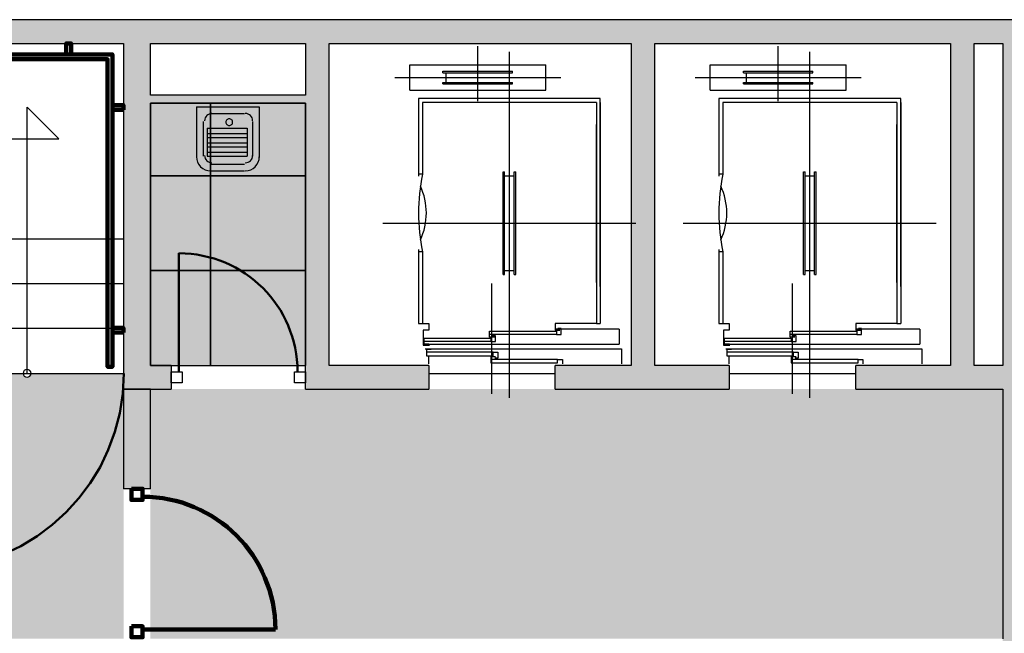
# Model space of a CAD drawing. Header units: metres. Extents: x -1 to 438, y -6 to 42.
# Tile 18 of 20: x 415.12 to 421.35, y 24.34 to 28.23. Entities that reach past the tile are written whole.
import ezdxf

# ---------------------------------------------------------------- set-up
doc = ezdxf.new("R2010")
doc.units = ezdxf.units.M
doc.linetypes.add('CONTINUA', pattern=[0])
doc.linetypes.add('VERDECKT', pattern=[9.525, 6.35, -3.175])
for name, color, linetype, lineweight in [('3D P1 MURS EXISTENTS', 7, 'CONTINUA', 25), ('3D P1 MURS NOUS', 7, 'CONTINUA', 25), ('P1 ESCALES 2D', 7, 'CONTINUA', 25), ('P1 FALS SOSTRE', 7, 'CONTINUA', 25), ('P1 MOBLES', 7, 'CONTINUA', 25)]:
    doc.layers.add(name, color=color, linetype=linetype, lineweight=lineweight)

# ---------------------------------------------------------------- blocks, each defined once
blk = doc.blocks.new('OBJETO_COMPLEJO_0')
at = {"layer": '3D P1 MURS NOUS', "color": 240, "linetype": 'CONTINUA', "lineweight": 140, "transparency": 33554687}
for points in [[(411.0148, 28.0082), (411.0148, 28.078), (411.0448, 28.078), (411.0448, 28.0082), (411.0148, 28.0082)], [(412.5148, 28.0082), (412.5148, 28.078), (412.5448, 28.078), (412.5448, 28.0082), (412.5148, 28.0082)], [(413.9648, 28.0082), (413.9648, 28.078), (413.9948, 28.078), (413.9948, 28.0082), (413.9648, 28.0082)], [(415.4148, 28.0082), (415.4148, 28.078), (415.4448, 28.078), (415.4448, 28.0082), (415.4148, 28.0082)], [(410.9304, 25.9895), (410.9004, 25.9896), (410.9003, 28.0082), (415.7064, 28.0082), (415.7064, 26.0308), (415.6764, 26.0308), (415.6764, 27.9782), (410.9302, 27.9782), (410.9304, 25.9895)], [(410.9003, 27.8505), (410.8306, 27.8505), (410.8306, 27.8805), (410.9003, 27.8805), (410.9003, 27.8505)], [(415.7762, 27.6574), (415.7064, 27.6574), (415.7064, 27.6874), (415.7762, 27.6874), (415.7762, 27.6574)], [(415.7762, 26.2474), (415.7064, 26.2474), (415.7064, 26.2774), (415.7762, 26.2774), (415.7762, 26.2474)], [(410.9004, 26.1296), (410.8307, 26.1296), (410.8307, 26.1596), (410.9004, 26.1596), (410.9004, 26.1296)]]:
    blk.add_lwpolyline(points, close=True, dxfattribs=at)
blk = doc.blocks.new('OBJETO_COMPLEJO_25')
at = {"layer": 'P1 ESCALES 2D', "color": 7, "lineweight": 25, "transparency": 33554687}
for start, end in [(90, 270), (270, 90)]:
    blk.add_arc((415.167, 25.9895), 0.025, start, end, dxfattribs=at)

msp = doc.modelspace()

# ---------------------------------------------------------------- hatches: boundary and pattern name
at = {"layer": '3D P1 MURS EXISTENTS', "linetype": 'CONTINUA', "lineweight": 18, "true_color": 0xa0a0a0, "transparency": 33554687}
for points in [[(426.8464, 28.2282), (401.2904, 28.2282), (401.2607, 28.0782), (426.8153, 28.0782)], [(415.777, 28.0782), (415.777, 25.8895), (415.947, 25.8895), (415.947, 28.0782)], [(417.077, 26.0395), (417.077, 28.0782), (416.927, 28.0782), (416.927, 26.0395)], [(419.137, 26.0395), (419.137, 28.0782), (418.987, 28.0782), (418.987, 26.0395)], [(421.157, 26.0395), (421.157, 28.0782), (421.007, 28.0782), (421.007, 26.0395)], [(421.507, 23.7407), (421.507, 28.0782), (421.337, 28.0782), (421.337, 23.7407)], [(415.947, 27.6995), (416.927, 27.6995), (416.927, 27.7495), (415.947, 27.7495)], [(416.077, 25.8895), (416.077, 26.0395), (415.947, 26.0395), (415.947, 25.8895)], [(416.927, 25.8895), (417.707, 25.8895), (417.707, 26.0395), (416.927, 26.0395)], [(418.507, 25.8895), (419.607, 25.8895), (419.607, 26.0395), (418.507, 26.0395)], [(420.407, 25.8895), (421.337, 25.8895), (421.337, 26.0395), (420.407, 26.0395)]]:
    msp.add_hatch(color=253, dxfattribs=at).paths.add_polyline_path(points)
at = {"layer": '3D P1 MURS NOUS', "linetype": 'CONTINUA', "lineweight": 18, "transparency": 33554687}
msp.add_hatch(color=220, dxfattribs=at).paths.add_polyline_path([(415.777, 25.8895), (415.777, 25.2588), (415.947, 25.2588), (415.947, 25.8895)])
at = {"layer": 'P1 FALS SOSTRE', "transparency": 33554559}
h = msp.add_hatch(color=256, dxfattribs=at)
h.set_gradient(color1=(138, 240, 240), color2=(138, 240, 240), one_color=1)
h.paths.add_polyline_path([(415.947, 27.2395), (416.327, 27.2395), (416.327, 27.6995), (415.947, 27.6995)], flags=0)
h = msp.add_hatch(color=256, dxfattribs=at)
h.set_gradient(color1=(138, 240, 240), color2=(138, 240, 240), one_color=1)
h.paths.add_polyline_path([(416.327, 27.2395), (416.927, 27.2395), (416.927, 27.6995), (416.327, 27.6995)], flags=0)
h = msp.add_hatch(color=256, dxfattribs=at)
h.set_gradient(color1=(138, 240, 240), color2=(138, 240, 240), one_color=1)
h.paths.add_polyline_path([(415.947, 26.6395), (416.327, 26.6395), (416.327, 27.2395), (415.947, 27.2395)], flags=0)
h = msp.add_hatch(color=256, dxfattribs=at)
h.set_gradient(color1=(138, 240, 240), color2=(138, 240, 240), one_color=1)
h.paths.add_polyline_path([(416.327, 26.6395), (416.927, 26.6395), (416.927, 27.2395), (416.327, 27.2395)], flags=0)
h = msp.add_hatch(color=256, dxfattribs=at)
h.set_gradient(color1=(138, 240, 240), color2=(138, 240, 240), one_color=1)
h.paths.add_polyline_path([(415.947, 26.0395), (416.327, 26.0395), (416.327, 26.6395), (415.947, 26.6395)], flags=0)
h = msp.add_hatch(color=256, dxfattribs=at)
h.set_gradient(color1=(138, 240, 240), color2=(138, 240, 240), one_color=1)
h.paths.add_polyline_path([(416.327, 26.0395), (416.927, 26.0395), (416.927, 26.6395), (416.327, 26.6395)], flags=0)
at = {"layer": 'P1 FALS SOSTRE', "linetype": 'CONTINUA', "lineweight": 25, "transparency": 33554559}
h = msp.add_hatch(color=7, dxfattribs=at)
h.set_gradient(color1=(240, 190, 130), color2=(240, 190, 130), one_color=1)
h.paths.add_polyline_path([(415.7358, 25.6669), (415.7308, 25.6522), (415.7278, 25.6385), (415.7092, 25.5886), (415.6836, 25.5131), (415.6732, 25.492), (415.6659, 25.4725), (415.6416, 25.428), (415.6117, 25.3674), (415.5942, 25.3412), (415.581, 25.317), (415.5534, 25.2801), (415.5215, 25.2324), (415.4952, 25.2024), (415.4748, 25.1751), (415.4463, 25.1466), (415.4144, 25.1102), (415.378, 25.0783), (415.3495, 25.0498), (415.3222, 25.0294), (415.2923, 25.0031), (415.2445, 24.9712), (415.2077, 24.9437), (415.1834, 24.9304), (415.1572, 24.9129), (415.0966, 24.883), (415.0522, 24.8588), (415.0326, 24.8515), (415.0115, 24.8411), (414.936, 24.8154), (414.8862, 24.7968), (414.8725, 24.7939), (414.8577, 24.7889), (414.7611, 24.7696), (414.713, 24.7592), (414.706, 24.7587), (414.6984, 24.7572), (414.5507, 24.7475), (412.1126, 24.7475), (411.9359, 24.7601), (411.8878, 24.7706), (411.7912, 24.7898), (411.7765, 24.7948), (411.7628, 24.7978), (411.713, 24.8164), (411.6374, 24.842), (411.6164, 24.8524), (411.5968, 24.8597), (411.5523, 24.884), (411.4917, 24.9138), (411.4655, 24.9314), (411.4413, 24.9446), (411.4045, 24.9722), (411.3567, 25.0041), (411.3268, 25.0303), (411.2995, 25.0508), (411.2709, 25.0793), (411.2346, 25.1112), (411.2027, 25.1476), (411.1742, 25.1761), (411.1537, 25.2034), (411.1275, 25.2333), (411.0956, 25.2811), (411.068, 25.3179), (411.0548, 25.3421), (411.0372, 25.3684), (411.0074, 25.4289), (410.9831, 25.4734), (410.9758, 25.493), (410.9654, 25.514), (410.9398, 25.5896), (410.9212, 25.6394), (410.9182, 25.6531), (410.9132, 25.6678), (410.894, 25.7644), (410.8835, 25.8125), (410.883, 25.8195), (410.8815, 25.8272), (410.8709, 25.9895), (410.827, 25.9895), (410.827, 24.7295), (410.8405, 24.7295), (410.8405, 24.3095), (415.777, 24.3095), (415.777, 25.8647), (415.755, 25.7635)], flags=0)
at = {"layer": 'P1 FALS SOSTRE', "linetype": 'CONTINUA', "lineweight": 25, "transparency": 33554687}
h = msp.add_hatch(color=7, dxfattribs=at)
h.paths.add_polyline_path([(415.7654, 25.8116), (415.777, 25.973), (415.777, 25.9895), (415.1886, 25.9895), (415.1886, 25.977), (415.167, 25.9645), (415.1453, 25.977), (415.1453, 25.9895), (414.657, 25.9895), (414.657, 25.9395), (411.9764, 25.9396), (411.9764, 25.9895), (410.8709, 25.9895), (410.8835, 25.8125), (410.9212, 25.6394), (410.9831, 25.4734), (411.068, 25.3179), (411.1742, 25.1761), (411.2995, 25.0508), (411.4413, 24.9446), (411.5968, 24.8597), (411.7628, 24.7978), (411.9359, 24.7601), (412.1126, 24.7475), (414.5495, 24.7475), (414.713, 24.7592), (414.8862, 24.7968), (415.0522, 24.8588), (415.2077, 24.9437), (415.3495, 25.0498), (415.4748, 25.1751), (415.581, 25.317), (415.6659, 25.4725), (415.7278, 25.6385)])
h.paths.add_polyline_path([(411.5407, 25.9546), (411.412, 25.7932), (411.2809, 25.9527)], flags=16)
at = {"layer": 'P1 FALS SOSTRE', "linetype": 'CONTINUA', "lineweight": 25, "transparency": 33554559}
h = msp.add_hatch(color=7, dxfattribs=at)
h.set_gradient(color1=(240, 190, 130), color2=(240, 190, 130), one_color=1)
h.paths.add_polyline_path([(421.337, 25.8895), (415.947, 25.8895), (415.947, 24.3095), (421.337, 24.3095)], flags=0)

# ---------------------------------------------------------------- linework, layer by layer
at = {"layer": '3D P1 MURS EXISTENTS', "color": 7, "linetype": 'CONTINUA', "lineweight": 25, "transparency": 33554687}
for p, q in [((426.8464, 28.2282), (401.2904, 28.2282)), ((408.9875, 28.0782), (415.777, 28.0782)), ((415.777, 28.0782), (415.777, 25.8895)), ((415.947, 27.7495), (415.947, 28.0782)), ((415.947, 28.0782), (416.927, 28.0782)), ((416.927, 28.0782), (416.927, 27.7495)), ((417.077, 26.0395), (417.077, 28.0782)), ((417.077, 28.0782), (418.987, 28.0782)), ((418.987, 28.0782), (418.987, 26.0395)), ((419.137, 26.0395), (419.137, 28.0782)), ((419.137, 28.0782), (421.007, 28.0782)), ((421.007, 28.0782), (421.007, 26.0395)), ((421.157, 26.0395), (421.157, 28.0782)), ((421.157, 28.0782), (421.337, 28.0782)), ((421.337, 28.0782), (421.337, 26.0395)), ((416.927, 27.7495), (415.947, 27.7495)), ((415.947, 27.6995), (416.927, 27.6995)), ((415.947, 26.0395), (415.947, 27.6995)), ((416.927, 27.6995), (416.927, 26.0395)), ((416.077, 26.0395), (415.947, 26.0395)), ((416.077, 26.0395), (416.077, 25.8895)), ((416.927, 25.8895), (416.927, 26.0395)), ((417.707, 26.0395), (417.077, 26.0395)), ((417.707, 26.0395), (417.707, 25.8895)), ((418.507, 25.8895), (418.507, 26.0395)), ((418.987, 26.0395), (418.507, 26.0395)), ((419.607, 26.0395), (419.137, 26.0395)), ((419.607, 26.0395), (419.607, 25.8895)), ((420.407, 25.8895), (420.407, 26.0395)), ((421.007, 26.0395), (420.407, 26.0395)), ((421.337, 26.0395), (421.157, 26.0395)), ((415.777, 25.8895), (415.947, 25.8895)), ((415.947, 25.8895), (416.077, 25.8895)), ((416.927, 25.8895), (417.707, 25.8895)), ((418.507, 25.8895), (419.607, 25.8895)), ((420.407, 25.8895), (421.337, 25.8895)), ((421.337, 25.8895), (421.337, 24.3095))]:
    msp.add_line(p, q, dxfattribs=at)
at = {"layer": '3D P1 MURS EXISTENTS', "color": 202, "linetype": 'CONTINUA', "lineweight": 50, "transparency": 33554687}
msp.add_line((416.127, 25.9995), (416.127, 26.7495), dxfattribs=at)
at = {"layer": '3D P1 MURS EXISTENTS', "color": 7, "linetype": 'CONTINUA', "lineweight": 25, "transparency": 33554687}
for points in [[(416.147, 25.9295), (416.077, 25.9295), (416.077, 25.9995), (416.147, 25.9995), (416.147, 25.9295)], [(416.927, 25.9295), (416.857, 25.9295), (416.857, 25.9995), (416.927, 25.9995), (416.927, 25.9295)]]:
    msp.add_lwpolyline(points, close=True, dxfattribs=at)
at = {"layer": '3D P1 MURS EXISTENTS', "color": 202, "linetype": 'CONTINUA', "lineweight": 50, "transparency": 33554687}
msp.add_arc((416.127, 25.9995), 0.75, 0, 90, dxfattribs=at)
at = {"layer": '3D P1 MURS NOUS', "color": 7, "linetype": 'CONTINUA', "lineweight": 25, "transparency": 33554687}
for p, q in [((415.777, 25.8895), (415.777, 25.2588)), ((415.947, 25.8895), (415.777, 25.8895)), ((415.947, 25.2588), (415.947, 25.8895)), ((415.947, 25.2588), (415.777, 25.2588))]:
    msp.add_line(p, q, dxfattribs=at)
at = {"layer": '3D P1 MURS NOUS', "color": 240, "linetype": 'CONTINUA', "lineweight": 140, "transparency": 33554687}
msp.add_line((415.897, 24.3688), (416.737, 24.3688), dxfattribs=at)
for points in [[(415.827, 25.2588), (415.827, 25.1888), (415.897, 25.1888), (415.897, 25.2588), (415.827, 25.2588)], [(415.827, 24.3888), (415.827, 24.3188), (415.897, 24.3188), (415.897, 24.3888), (415.827, 24.3888)]]:
    msp.add_lwpolyline(points, close=True, dxfattribs=at)
msp.add_arc((415.897, 24.3688), 0.84, 0, 90, dxfattribs=at)
at = {"layer": 'P1 ESCALES 2D', "color": 7, "lineweight": 25, "transparency": 33554687}
for p, q in [((418.017, 27.7115), (418.017, 28.0595)), ((418.217, 25.8335), (418.217, 28.0245)), ((419.917, 27.7115), (419.917, 28.0595)), ((420.117, 25.8335), (420.117, 28.0245)), ((417.587, 27.7815), (417.587, 27.9415)), ((417.587, 27.9415), (418.447, 27.9415)), ((417.797, 27.9015), (418.237, 27.9015)), ((417.797, 27.8915), (417.797, 27.9015)), ((418.237, 27.8915), (418.237, 27.9015)), ((418.447, 27.7815), (418.447, 27.9415)), ((419.487, 27.9415), (420.347, 27.9415)), ((419.487, 27.7815), (419.487, 27.9415)), ((419.697, 27.8915), (419.697, 27.9015)), ((419.697, 27.9015), (420.137, 27.9015)), ((420.137, 27.8915), (420.137, 27.9015)), ((420.347, 27.7815), (420.347, 27.9415)), ((417.492, 27.8615), (418.542, 27.8615)), ((417.797, 27.8915), (418.237, 27.8915)), ((417.817, 27.8315), (417.817, 27.8915)), ((418.217, 27.8315), (418.217, 27.8915)), ((419.392, 27.8615), (420.442, 27.8615)), ((419.697, 27.8915), (420.137, 27.8915)), ((419.717, 27.8315), (419.717, 27.8915)), ((420.117, 27.8315), (420.117, 27.8915)), ((417.587, 27.7815), (418.447, 27.7815)), ((417.797, 27.8215), (417.797, 27.8315)), ((417.797, 27.8315), (418.237, 27.8315)), ((417.797, 27.8215), (418.237, 27.8215)), ((418.237, 27.8215), (418.237, 27.8315)), ((419.487, 27.7815), (420.347, 27.7815)), ((419.697, 27.8315), (420.137, 27.8315)), ((419.697, 27.8215), (419.697, 27.8315)), ((419.697, 27.8215), (420.137, 27.8215)), ((420.137, 27.8215), (420.137, 27.8315)), ((418.792, 27.7295), (417.642, 27.7295)), ((417.642, 27.7295), (417.642, 27.2375)), ((418.792, 26.5395), (418.792, 27.7295)), ((419.542, 27.7295), (419.542, 27.2375)), ((420.692, 27.7295), (419.542, 27.7295)), ((420.692, 26.5395), (420.692, 27.7295)), ((415.167, 25.9895), (415.167, 27.6745)), ((415.167, 27.6745), (415.367, 27.4745)), ((416.2385, 27.6767), (416.6355, 27.6767)), ((416.2385, 27.6767), (416.2385, 27.3559)), ((416.6355, 27.6767), (416.6355, 27.3559)), ((418.767, 27.7045), (417.667, 27.7045)), ((417.667, 27.7045), (417.667, 27.2495)), ((418.767, 27.7045), (418.767, 26.3045)), ((418.792, 27.7045), (418.792, 26.3045)), ((419.567, 27.7045), (419.567, 27.2495)), ((420.667, 27.7045), (419.567, 27.7045)), ((420.667, 27.7045), (420.667, 26.3045)), ((420.692, 27.7045), (420.692, 26.3045)), ((416.3314, 27.6345), (416.5426, 27.6345)), ((416.2807, 27.5838), (416.2807, 27.3643)), ((416.3061, 27.5416), (416.3061, 27.3643)), ((416.3061, 27.5416), (416.5595, 27.5416)), ((416.5595, 27.5416), (416.5595, 27.3643)), ((416.5933, 27.5838), (416.5933, 27.3643)), ((418.767, 26.5645), (418.767, 27.5645)), ((420.667, 26.5645), (420.667, 27.5645)), ((411.2108, 27.4745), (415.367, 27.4745)), ((416.3061, 27.5078), (416.5595, 27.5078)), ((416.3061, 27.4825), (416.5595, 27.4825)), ((416.3061, 27.4488), (416.5595, 27.4488)), ((416.3061, 27.4234), (416.5595, 27.4234)), ((416.3061, 27.3897), (416.5595, 27.3897)), ((416.3061, 27.3643), (416.5595, 27.3643)), ((416.3314, 27.3137), (416.5426, 27.3137)), ((416.3229, 27.2715), (416.5426, 27.2715)), ((417.667, 27.2495), (417.642, 27.2495)), ((418.177, 27.2645), (418.187, 27.2645)), ((418.177, 26.6145), (418.177, 27.2645)), ((418.187, 26.6145), (418.187, 27.2645)), ((418.187, 27.2395), (418.247, 27.2395)), ((418.247, 27.2645), (418.257, 27.2645)), ((418.247, 26.6145), (418.247, 27.2645)), ((418.257, 26.6145), (418.257, 27.2645)), ((419.567, 27.2495), (419.542, 27.2495)), ((420.077, 26.6145), (420.077, 27.2645)), ((420.077, 27.2645), (420.087, 27.2645)), ((420.087, 26.6145), (420.087, 27.2645)), ((420.087, 27.2395), (420.147, 27.2395)), ((420.147, 26.6145), (420.147, 27.2645)), ((420.147, 27.2645), (420.157, 27.2645)), ((420.157, 26.6145), (420.157, 27.2645)), ((417.417, 26.9395), (419.017, 26.9395)), ((419.317, 26.9395), (420.917, 26.9395)), ((415.777, 26.8395), (414.607, 26.8395)), ((417.642, 26.7735), (417.642, 26.3045)), ((417.667, 26.7595), (417.642, 26.7595)), ((417.667, 26.7595), (417.667, 26.3045)), ((419.542, 26.7735), (419.542, 26.3045)), ((419.567, 26.7595), (419.542, 26.7595)), ((419.567, 26.7595), (419.567, 26.3045)), ((418.177, 26.6145), (418.187, 26.6145)), ((418.187, 26.6395), (418.247, 26.6395)), ((418.247, 26.6145), (418.257, 26.6145)), ((420.077, 26.6145), (420.087, 26.6145)), ((420.087, 26.6395), (420.147, 26.6395)), ((420.147, 26.6145), (420.157, 26.6145)), ((415.777, 26.5561), (414.607, 26.5561)), ((418.107, 25.8605), (418.107, 26.5585)), ((420.007, 25.8605), (420.007, 26.5585)), ((417.642, 26.3045), (417.707, 26.3045)), ((418.767, 26.3045), (418.792, 26.3045)), ((419.542, 26.3045), (419.607, 26.3045)), ((420.667, 26.3045), (420.692, 26.3045)), ((415.777, 26.2728), (414.607, 26.2728)), ((418.514, 26.2355), (418.092, 26.2355)), ((418.912, 26.2685), (418.507, 26.2685)), ((418.912, 26.2685), (418.912, 26.1745)), ((420.414, 26.2355), (419.992, 26.2355)), ((420.812, 26.2685), (420.407, 26.2685)), ((420.812, 26.2685), (420.812, 26.1745)), ((417.672, 26.1745), (418.912, 26.1745)), ((418.1, 26.1905), (417.678, 26.1905)), ((419.572, 26.1745), (420.812, 26.1745)), ((420, 26.1905), (419.578, 26.1905)), ((418.114, 26.1225), (417.692, 26.1225)), ((417.707, 26.0495), (417.707, 26.1005)), ((420.014, 26.1225), (419.592, 26.1225)), ((419.607, 26.0495), (419.607, 26.1005)), ((418.522, 26.0775), (418.1, 26.0775)), ((420.422, 26.0775), (420, 26.0775)), ((410.827, 25.9895), (415.777, 25.9895)), ((417.707, 25.9895), (418.507, 25.9895)), ((419.607, 25.9895), (420.407, 25.9895))]:
    msp.add_line(p, q, dxfattribs=at)
for points in [[(416.3356, 27.6345), (416.3263, 27.6335), (416.3175, 27.6308), (416.3096, 27.6266), (416.3028, 27.6209), (416.2971, 27.614), (416.2928, 27.6061), (416.2901, 27.5974), (416.2892, 27.5881)], [(416.5933, 27.5881), (416.5923, 27.5974), (416.5896, 27.6061), (416.5853, 27.614), (416.5797, 27.6209), (416.5728, 27.6266), (416.5649, 27.6308), (416.5562, 27.6335), (416.5468, 27.6345)], [(416.2385, 27.3601), (416.2403, 27.3422), (416.2454, 27.3256), (416.2536, 27.3105), (416.2645, 27.2974), (416.2776, 27.2866), (416.2926, 27.2784), (416.3093, 27.2733), (416.3272, 27.2715)], [(416.2892, 27.3686), (416.2901, 27.3592), (416.2928, 27.3505), (416.2971, 27.3426), (416.3028, 27.3357), (416.3096, 27.3301), (416.3175, 27.3258), (416.3263, 27.3231), (416.3356, 27.3221)], [(416.5468, 27.3221), (416.5562, 27.3231), (416.5649, 27.3258), (416.5728, 27.3301), (416.5797, 27.3357), (416.5853, 27.3426), (416.5896, 27.3505), (416.5923, 27.3592), (416.5933, 27.3686)], [(416.5468, 27.2715), (416.5647, 27.2733), (416.5813, 27.2784), (416.5964, 27.2866), (416.6095, 27.2974), (416.6203, 27.3105), (416.6285, 27.3256), (416.6337, 27.3422), (416.6355, 27.3601)], [(417.667, 26.3045), (417.707, 26.3045), (417.707, 26.2635), (417.672, 26.2635), (417.672, 26.1675), (417.712, 26.1675)], [(418.767, 26.3045), (418.507, 26.3045), (418.507, 26.2635), (418.537, 26.2635)], [(419.567, 26.3045), (419.607, 26.3045), (419.607, 26.2635), (419.572, 26.2635), (419.572, 26.1675), (419.612, 26.1675)], [(420.667, 26.3045), (420.407, 26.3045), (420.407, 26.2635), (420.437, 26.2635)], [(417.708, 26.1735), (417.678, 26.1735), (417.678, 26.2125), (418.1, 26.2125), (418.1, 26.1905), (418.13, 26.1905), (418.13, 26.2275), (418.11, 26.2275)], [(418.122, 26.2185), (418.092, 26.2185), (418.092, 26.2575), (418.514, 26.2575), (418.514, 26.2355), (418.544, 26.2355), (418.544, 26.2725), (418.524, 26.2725)], [(419.608, 26.1735), (419.578, 26.1735), (419.578, 26.2125), (420, 26.2125), (420, 26.1905), (420.03, 26.1905), (420.03, 26.2275), (420.01, 26.2275)], [(420.022, 26.2185), (419.992, 26.2185), (419.992, 26.2575), (420.414, 26.2575), (420.414, 26.2355), (420.444, 26.2355), (420.444, 26.2725), (420.424, 26.2725)], [(417.685, 26.1445), (418.925, 26.1445), (418.925, 26.0495)], [(417.722, 26.1395), (417.692, 26.1395), (417.692, 26.1005), (418.114, 26.1005), (418.114, 26.1225), (418.144, 26.1225), (418.144, 26.0855), (418.124, 26.0855)], [(418.13, 26.0945), (418.1, 26.0945), (418.1, 26.0555), (418.522, 26.0555), (418.522, 26.0775), (418.552, 26.0775), (418.552, 26.0495)], [(419.585, 26.1445), (420.825, 26.1445), (420.825, 26.0495)], [(419.622, 26.1395), (419.592, 26.1395), (419.592, 26.1005), (420.014, 26.1005), (420.014, 26.1225), (420.044, 26.1225), (420.044, 26.0855), (420.024, 26.0855)], [(420.03, 26.0945), (420, 26.0945), (420, 26.0555), (420.422, 26.0555), (420.422, 26.0775), (420.452, 26.0775), (420.452, 26.0495)]]:
    msp.add_lwpolyline(points, dxfattribs=at)
msp.add_lwpolyline([(416.4666, 27.5796), (416.4661, 27.5839), (416.4649, 27.5878), (416.4629, 27.5914), (416.4604, 27.5945), (416.4572, 27.5971), (416.4537, 27.5991), (416.4497, 27.6003), (416.4454, 27.6007), (416.4412, 27.6003), (416.4372, 27.5991), (416.4336, 27.5971), (416.4305, 27.5945), (416.4279, 27.5914), (416.426, 27.5878), (416.4247, 27.5839), (416.4243, 27.5796), (416.4247, 27.5754), (416.426, 27.5714), (416.4279, 27.5678), (416.4305, 27.5647), (416.4336, 27.5621), (416.4372, 27.5602), (416.4412, 27.5589), (416.4454, 27.5585), (416.4497, 27.5589), (416.4537, 27.5602), (416.4572, 27.5621), (416.4604, 27.5647), (416.4629, 27.5678), (416.4649, 27.5714), (416.4661, 27.5754), (416.4666, 27.5796)], close=True, dxfattribs=at)
for centre, radius, start, end in [((418.855, 27.0045), 1.213, 168.34732, 191.65268), ((420.755, 27.0045), 1.213, 168.34732, 191.65268), ((417.293, 27.0045), 0.399, 334.78151, 25.21849), ((419.193, 27.0045), 0.399, 334.78151, 25.21849)]:
    msp.add_arc(centre, radius, start, end, dxfattribs=at)
at = {"layer": 'P1 FALS SOSTRE', "color": 7, "linetype": 'CONTINUA', "lineweight": 25, "transparency": 33554687}
for points in [[(415.947, 27.2395), (416.327, 27.2395), (416.327, 27.6995), (415.947, 27.6995), (415.947, 27.2395)], [(416.327, 27.2395), (416.927, 27.2395), (416.927, 27.6995), (416.327, 27.6995), (416.327, 27.2395)], [(415.947, 26.6395), (416.327, 26.6395), (416.327, 27.2395), (415.947, 27.2395), (415.947, 26.6395)], [(416.327, 26.6395), (416.927, 26.6395), (416.927, 27.2395), (416.327, 27.2395), (416.327, 26.6395)], [(415.947, 26.0395), (416.327, 26.0395), (416.327, 26.6395), (415.947, 26.6395), (415.947, 26.0395)], [(416.327, 26.0395), (416.927, 26.0395), (416.927, 26.6395), (416.327, 26.6395), (416.327, 26.0395)]]:
    msp.add_lwpolyline(points, close=True, dxfattribs=at)
at = {"layer": 'P1 MOBLES', "color": 202, "linetype": 'VERDECKT', "lineweight": 50, "transparency": 33554687}
msp.add_arc((414.5363, 25.9883), 1.2418, 270, 0, dxfattribs=at)

# ---------------------------------------------------------------- block references
at = {"layer": '3D P1 MURS NOUS', "color": 240, "linetype": 'CONTINUA', "lineweight": 140, "transparency": 33554687}
msp.add_blockref('OBJETO_COMPLEJO_0', (0, 0), dxfattribs=at)
at = {"layer": 'P1 ESCALES 2D', "color": 7, "lineweight": 25, "transparency": 33554687}
msp.add_blockref('OBJETO_COMPLEJO_25', (0, 0), dxfattribs=at)

doc.saveas('drawing.dxf')
